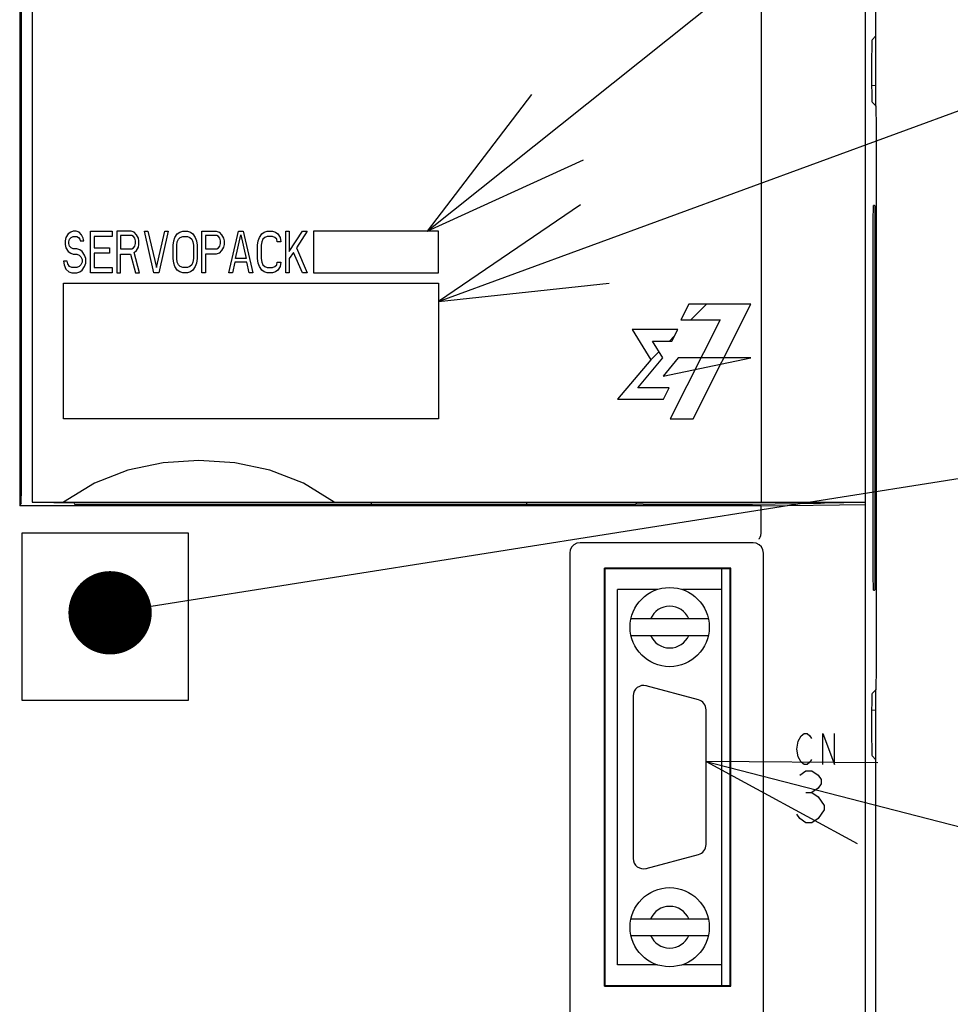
# Model space of a CAD drawing. Extents: x 129 to 1619, y 128 to 1105.
# Tile 16 of 27: x 964 to 1009, y 767 to 814. Entities that reach past the tile are written whole.
import ezdxf

# ---------------------------------------------------------------- set-up
doc = ezdxf.new("R2010")
doc.units = 0
doc.header["$LTSCALE"] = 92.4
for name, color, linetype in [('ALL_AXIS', 7, 'CONTINUOUS'), ('ALL_CURVE', 7, 'CONTINUOUS'), ('ALL_FEATURES', 7, 'CONTINUOUS'), ('ALL_NOTE', 7, 'CONTINUOUS')]:
    doc.layers.add(name, color=color, linetype=linetype)

msp = doc.modelspace()

# ---------------------------------------------------------------- linework, layer by layer
at = {"layer": 'ALL_AXIS', "color": 7, "linetype": 'CONTINUOUS'}
for p, q in [((1005, 813.367), (1004.816, 813.183)), ((1004.5, 660.3), (1004.5, 790.888)), ((997.6, 767.8), (997.6, 787.8)), ((994.492, 786.8), (992.6, 786.8)), ((997.6, 786.8), (995.708, 786.8)), ((996.479, 781.513), (993.979, 782.183)), ((993.35, 781.7), (993.35, 773.9)), ((996.85, 774.57), (996.85, 781.03)), ((1005, 778.633), (1004.816, 778.817)), ((993.979, 773.417), (996.479, 774.087)), ((994.492, 768.8), (992.6, 768.8)), ((997.6, 768.8), (995.708, 768.8))]:
    msp.add_line(p, q, dxfattribs=at)
for points in [[(1004.816, 813.183), (1004.811, 813.146), (1004.806, 813.046), (1004.801, 812.888), (1004.797, 812.678), (1004.794, 812.426), (1004.792, 812.142), (1004.791, 811.839), (1004.791, 811.528), (1004.792, 811.225), (1004.794, 810.941), (1004.797, 810.689), (1004.801, 810.479), (1004.806, 810.321), (1004.811, 810.221), (1004.816, 810.184)], [(1004.816, 781.816), (1004.811, 781.779), (1004.806, 781.679), (1004.801, 781.521), (1004.797, 781.311), (1004.794, 781.059), (1004.792, 780.775), (1004.791, 780.472), (1004.791, 780.161), (1004.792, 779.858), (1004.794, 779.574), (1004.797, 779.322), (1004.801, 779.112), (1004.806, 778.954), (1004.811, 778.854), (1004.816, 778.817)]]:
    msp.add_lwpolyline(points, dxfattribs=at)
for centre, start, end in [((993.85, 781.7), 75, 180), ((996.35, 781.03), 0, 75), ((996.35, 774.57), 285, 360), ((993.85, 773.9), 180, 285)]:
    msp.add_arc(centre, 0.5, start, end, dxfattribs=at)
at = {"layer": 'ALL_CURVE', "color": 4, "linetype": 'CONTINUOUS'}
for p, q in [((966.115, 803.702), (966.086, 803.532)), ((966.23, 803.872), (966.115, 803.702)), ((966.345, 803.957), (966.23, 803.872)), ((966.287, 803.617), (966.374, 803.702)), ((966.46, 804), (966.345, 803.957)), ((966.374, 803.702), (966.46, 803.745)), ((966.604, 804), (966.46, 804)), ((966.46, 803.745), (966.633, 803.745)), ((966.748, 803.957), (966.604, 804)), ((966.633, 803.745), (966.719, 803.702)), ((966.719, 803.702), (966.776, 803.617)), ((966.862, 803.83), (966.748, 803.957)), ((966.949, 803.66), (966.862, 803.83)), ((966.977, 803.532), (966.949, 803.66)), ((967.294, 802), (967.294, 804)), ((967.294, 804), (968.329, 804)), ((967.466, 803.745), (967.466, 803.191)), ((968.329, 803.745), (967.466, 803.745)), ((968.329, 804), (968.329, 803.745)), ((968.559, 804), (968.559, 802)), ((969.249, 804), (968.559, 804)), ((968.731, 803.787), (968.731, 803.149)), ((969.278, 803.787), (968.731, 803.787)), ((969.392, 803.957), (969.249, 804)), ((969.364, 803.745), (969.278, 803.787)), ((969.421, 803.66), (969.364, 803.745)), ((969.508, 803.83), (969.392, 803.957)), ((969.45, 803.532), (969.421, 803.66)), ((969.594, 803.66), (969.508, 803.83)), ((969.622, 803.532), (969.594, 803.66)), ((970.341, 802), (969.881, 804)), ((969.881, 804), (970.054, 804)), ((970.054, 804), (970.456, 802.255)), ((970.456, 802.255), (970.859, 804)), ((971.031, 804), (970.571, 802)), ((970.859, 804), (971.031, 804)), ((971.29, 803.532), (971.347, 803.702)), ((971.347, 803.702), (971.462, 803.872)), ((971.462, 803.872), (971.577, 803.957)), ((971.52, 803.617), (971.606, 803.702)), ((971.577, 803.957), (971.721, 804)), ((971.606, 803.702), (971.721, 803.745)), ((971.721, 804), (971.951, 804)), ((971.721, 803.745), (971.951, 803.745)), ((971.951, 804), (972.095, 803.957)), ((971.951, 803.745), (972.066, 803.702)), ((972.066, 803.702), (972.153, 803.617)), ((972.095, 803.957), (972.21, 803.872)), ((972.21, 803.872), (972.325, 803.702)), ((972.325, 803.702), (972.383, 803.532)), ((972.641, 802), (972.641, 804)), ((972.641, 804), (973.331, 804)), ((972.814, 803.787), (972.814, 803.149)), ((973.36, 803.787), (972.814, 803.787)), ((973.331, 804), (973.475, 803.957)), ((973.446, 803.745), (973.36, 803.787)), ((973.504, 803.66), (973.446, 803.745)), ((973.475, 803.957), (973.59, 803.83)), ((973.533, 803.532), (973.504, 803.66)), ((973.59, 803.83), (973.676, 803.66)), ((973.676, 803.66), (973.705, 803.532)), ((973.935, 802), (974.395, 804)), ((974.251, 802.681), (974.51, 803.83)), ((974.395, 804), (974.625, 804)), ((974.51, 803.83), (974.769, 802.681)), ((974.625, 804), (975.085, 802)), ((975.344, 803.532), (975.401, 803.702)), ((975.401, 803.702), (975.516, 803.872)), ((975.516, 803.872), (975.631, 803.957)), ((975.66, 803.702), (975.574, 803.617)), ((975.631, 803.957), (975.775, 804)), ((975.775, 803.745), (975.66, 803.702)), ((975.775, 804), (976.034, 804)), ((976.034, 803.745), (975.775, 803.745)), ((976.034, 804), (976.178, 803.957)), ((976.149, 803.702), (976.034, 803.745)), ((976.235, 803.617), (976.149, 803.702)), ((976.178, 803.957), (976.293, 803.872)), ((976.293, 803.872), (976.407, 803.702)), ((976.407, 803.702), (976.436, 803.489)), ((976.666, 802), (976.666, 804)), ((976.666, 804), (976.839, 804)), ((976.839, 803.021), (977.471, 804)), ((976.839, 804), (976.839, 803.021)), ((977.701, 804), (977.184, 803.191)), ((977.471, 804), (977.701, 804)), ((978, 804), (978, 802)), ((984, 804), (978, 804)), ((984, 802), (984, 804)), ((966.086, 803.532), (966.086, 803.362)), ((966.086, 803.362), (966.115, 803.191)), ((966.115, 803.191), (966.23, 803.021)), ((966.259, 803.489), (966.287, 803.617)), ((966.259, 803.404), (966.259, 803.489)), ((966.287, 803.277), (966.259, 803.404)), ((966.374, 803.191), (966.287, 803.277)), ((966.46, 803.149), (966.374, 803.191)), ((966.776, 803.617), (966.805, 803.532)), ((966.805, 803.532), (966.977, 803.532)), ((967.466, 803.191), (968.214, 803.191)), ((968.214, 803.191), (968.214, 802.936)), ((969.278, 803.149), (969.364, 803.191)), ((969.364, 803.191), (969.421, 803.277)), ((969.421, 803.277), (969.45, 803.404)), ((969.45, 803.404), (969.45, 803.532)), ((969.508, 803.064), (969.594, 803.234)), ((969.594, 803.234), (969.622, 803.362)), ((969.622, 803.362), (969.622, 803.532)), ((971.261, 803.319), (971.29, 803.532)), ((971.261, 802.681), (971.261, 803.319)), ((971.434, 803.319), (971.462, 803.489)), ((971.434, 802.681), (971.434, 803.319)), ((971.462, 803.489), (971.52, 803.617)), ((972.153, 803.617), (972.21, 803.489)), ((972.21, 803.489), (972.239, 803.319)), ((972.239, 803.319), (972.239, 802.681)), ((972.383, 803.532), (972.411, 803.319)), ((972.411, 803.319), (972.411, 802.681)), ((973.36, 803.149), (973.446, 803.191)), ((973.446, 803.191), (973.504, 803.277)), ((973.504, 803.277), (973.533, 803.404)), ((973.533, 803.404), (973.533, 803.532)), ((973.676, 803.234), (973.59, 803.064)), ((973.705, 803.362), (973.676, 803.234)), ((973.705, 803.532), (973.705, 803.362)), ((975.315, 803.319), (975.344, 803.532)), ((975.315, 802.681), (975.315, 803.319)), ((975.516, 803.489), (975.487, 803.319)), ((975.487, 803.319), (975.487, 802.681)), ((975.574, 803.617), (975.516, 803.489)), ((976.264, 803.489), (976.235, 803.617)), ((976.436, 803.489), (976.264, 803.489)), ((977.184, 803.191), (977.701, 802)), ((966.23, 803.021), (966.345, 802.936)), ((966.345, 802.936), (966.46, 802.894)), ((966.633, 803.149), (966.46, 803.149)), ((966.46, 802.894), (966.633, 802.894)), ((966.776, 803.106), (966.633, 803.149)), ((966.633, 802.894), (966.748, 802.851)), ((966.748, 802.851), (966.834, 802.766)), ((966.891, 803.021), (966.776, 803.106)), ((966.834, 802.766), (966.891, 802.638)), ((967.006, 802.851), (966.891, 803.021)), ((967.064, 802.681), (967.006, 802.851)), ((967.466, 802.936), (967.466, 802.255)), ((968.214, 802.936), (967.466, 802.936)), ((968.731, 803.149), (969.278, 803.149)), ((968.731, 802), (968.731, 802.894)), ((968.731, 802.894), (969.22, 802.894)), ((969.22, 802.894), (969.45, 802)), ((969.392, 802.979), (969.508, 803.064)), ((969.651, 802), (969.392, 802.979)), ((972.814, 803.149), (973.36, 803.149)), ((972.814, 802.894), (972.814, 802)), ((973.331, 802.894), (972.814, 802.894)), ((973.475, 802.936), (973.331, 802.894)), ((973.59, 803.064), (973.475, 802.936)), ((977.04, 802.979), (976.839, 802.681)), ((977.471, 802), (977.04, 802.979)), ((966, 802.553), (966.029, 802.383)), ((966.173, 802.553), (966, 802.553)), ((966.029, 802.383), (966.115, 802.17)), ((966.201, 802.426), (966.173, 802.553)), ((966.287, 802.298), (966.201, 802.426)), ((966.402, 802.255), (966.287, 802.298)), ((966.633, 802.255), (966.402, 802.255)), ((966.748, 802.298), (966.633, 802.255)), ((966.834, 802.383), (966.748, 802.298)), ((966.891, 802.511), (966.834, 802.383)), ((966.891, 802.638), (966.891, 802.511)), ((966.891, 802.128), (967.006, 802.298)), ((967.006, 802.298), (967.064, 802.468)), ((967.064, 802.468), (967.064, 802.681)), ((967.466, 802.255), (968.329, 802.255)), ((968.329, 802.255), (968.329, 802)), ((971.29, 802.468), (971.261, 802.681)), ((971.347, 802.298), (971.29, 802.468)), ((971.462, 802.128), (971.347, 802.298)), ((971.462, 802.511), (971.434, 802.681)), ((971.52, 802.383), (971.462, 802.511)), ((971.606, 802.298), (971.52, 802.383)), ((971.721, 802.255), (971.606, 802.298)), ((971.951, 802.255), (971.721, 802.255)), ((972.066, 802.298), (971.951, 802.255)), ((972.153, 802.383), (972.066, 802.298)), ((972.21, 802.511), (972.153, 802.383)), ((972.239, 802.681), (972.21, 802.511)), ((972.325, 802.298), (972.21, 802.128)), ((972.383, 802.468), (972.325, 802.298)), ((972.411, 802.681), (972.383, 802.468)), ((974.223, 802.511), (974.107, 802)), ((974.798, 802.511), (974.223, 802.511)), ((974.769, 802.681), (974.251, 802.681)), ((974.913, 802), (974.798, 802.511)), ((975.344, 802.468), (975.315, 802.681)), ((975.401, 802.298), (975.344, 802.468)), ((975.516, 802.128), (975.401, 802.298)), ((975.487, 802.681), (975.516, 802.511)), ((975.516, 802.511), (975.574, 802.383)), ((975.574, 802.383), (975.66, 802.298)), ((975.66, 802.298), (975.775, 802.255)), ((975.775, 802.255), (976.034, 802.255)), ((976.034, 802.255), (976.149, 802.298)), ((976.149, 802.298), (976.235, 802.383)), ((976.235, 802.383), (976.264, 802.511)), ((976.264, 802.511), (976.436, 802.511)), ((976.407, 802.298), (976.293, 802.128)), ((976.436, 802.511), (976.407, 802.298)), ((976.839, 802.681), (976.839, 802)), ((966.115, 802.17), (966.259, 802.043)), ((966.259, 802.043), (966.402, 802)), ((966.402, 802), (966.633, 802)), ((966.633, 802), (966.776, 802.043)), ((966.776, 802.043), (966.891, 802.128)), ((968.329, 802), (967.294, 802)), ((968.559, 802), (968.731, 802)), ((969.45, 802), (969.651, 802)), ((970.571, 802), (970.341, 802)), ((971.577, 802.043), (971.462, 802.128)), ((971.721, 802), (971.577, 802.043)), ((971.951, 802), (971.721, 802)), ((972.095, 802.043), (971.951, 802)), ((972.21, 802.128), (972.095, 802.043)), ((972.814, 802), (972.641, 802)), ((974.107, 802), (973.935, 802)), ((975.085, 802), (974.913, 802)), ((975.631, 802.043), (975.516, 802.128)), ((975.775, 802), (975.631, 802.043)), ((976.034, 802), (975.775, 802)), ((976.178, 802.043), (976.034, 802)), ((976.293, 802.128), (976.178, 802.043)), ((976.839, 802), (976.666, 802)), ((977.701, 802), (977.471, 802)), ((978, 802), (984, 802)), ((966, 795), (966, 801.5)), ((966, 801.5), (984, 801.5)), ((984, 801.5), (984, 795)), ((996.014, 800.5), (995.633, 799.74)), ((999, 800.5), (996.014, 800.5)), ((996.223, 795), (999, 800.5)), ((997.523, 799.74), (995.126, 795)), ((995.633, 799.74), (997.523, 799.74)), ((995.484, 799.272), (993.292, 799.272)), ((993.292, 799.272), (994.188, 797.819)), ((995.207, 798.725), (995.484, 799.272)), ((994.276, 798.725), (995.207, 798.725)), ((994.775, 797.916), (994.276, 798.725)), ((994.188, 797.819), (992.599, 795.935)), ((993.569, 796.483), (994.775, 797.916)), ((995.51, 797.916), (994.787, 797.047)), ((994.787, 797.047), (999, 797.916)), ((999, 797.916), (995.51, 797.916)), ((995.083, 796.483), (993.569, 796.483)), ((994.805, 795.935), (995.083, 796.483)), ((992.599, 795.935), (994.805, 795.935)), ((984, 795), (966, 795)), ((995.126, 795), (996.223, 795)), ((1001.275, 779.525), (1001.414, 779.775)), ((1001.414, 779.775), (1001.553, 779.9)), ((1001.553, 779.9), (1001.693, 779.9)), ((1001.693, 779.9), (1001.832, 779.775)), ((1001.832, 779.775), (1001.902, 779.65)), ((1002.459, 778.4), (1002.459, 779.9)), ((1002.459, 779.9), (1003.016, 778.4)), ((1003.016, 778.4), (1003.016, 779.9)), ((1001.205, 779.15), (1001.275, 779.525)), ((1001.275, 778.775), (1001.205, 779.15)), ((1001.414, 778.525), (1001.275, 778.775)), ((1001.902, 778.65), (1001.832, 778.525)), ((1001.553, 778.4), (1001.414, 778.525)), ((1001.693, 778.4), (1001.553, 778.4)), ((1001.832, 778.525), (1001.693, 778.4)), ((1001.35, 777.892), (1001.64, 778.1)), ((1001.64, 778.1), (1001.931, 778.1)), ((1001.931, 778.1), (1002.221, 777.892)), ((1002.221, 777.892), (1002.366, 777.683)), ((1002.366, 777.683), (1002.366, 777.475)), ((1002.221, 777.267), (1001.931, 777.058)), ((1002.366, 777.475), (1002.221, 777.267)), ((1001.64, 777.058), (1001.931, 777.058)), ((1001.931, 777.058), (1002.221, 776.85)), ((1002.221, 776.85), (1002.511, 776.433)), ((1002.511, 776.433), (1002.511, 776.225)), ((1001.35, 775.808), (1001.205, 776.017)), ((1001.64, 775.6), (1001.35, 775.808)), ((1002.221, 775.808), (1001.931, 775.6)), ((1002.511, 776.225), (1002.221, 775.808)), ((1001.931, 775.6), (1001.64, 775.6))]:
    msp.add_line(p, q, dxfattribs=at)
at = {"layer": 'ALL_CURVE', "color": 2, "linetype": 'CONTINUOUS'}
for p, q in [((996.109, 799.74), (996.869, 800.5)), ((995.095, 798.725), (995.322, 798.953)), ((994.188, 797.819), (994.588, 798.219))]:
    msp.add_line(p, q, dxfattribs=at)
at = {"layer": 'ALL_FEATURES', "color": 7, "linetype": 'CONTINUOUS'}
for p, q in [((963.896, 821.195), (963.895, 790.818)), ((964.5, 821), (964.5, 791)), ((999.5, 821), (999.5, 791)), ((1004.5, 790.888), (1004.5, 821)), ((1005, 809.991), (1005, 821)), ((1004.794, 810.993), (1005, 811)), ((1005.009, 809.991), (1004.816, 810.184)), ((1005.026, 808.974), (1005.009, 809.991)), ((1005.026, 783.026), (1005.026, 808.974)), ((1004.938, 805.236), (1004.888, 805.236)), ((1004.95, 804.786), (1004.952, 804.44)), ((963.961, 790.949), (963.895, 790.818)), ((964.5, 791), (1004.5, 791)), ((965.54, 791), (965.542, 790.979)), ((965.542, 791), (965.542, 790.979)), ((965.542, 790.979), (966.5, 790.979)), ((966.5, 790.979), (966.5, 791)), ((966.504, 790.949), (966.535, 790.888)), ((993.477, 790.888), (966.535, 790.888)), ((980.774, 791), (980.776, 790.888)), ((988.226, 791), (988.224, 790.888)), ((993.477, 790.888), (993.5, 790.934)), ((993.5, 790.934), (993.5, 791)), ((993.525, 790.909), (993.5, 790.934)), ((993.825, 790.899), (999.037, 790.899)), ((999.5, 790.818), (1004.5, 790.888)), ((1002.533, 790.964), (1002.535, 790.985)), ((1002.535, 790.985), (1003.458, 790.979)), ((1003.458, 790.979), (1003.461, 791)), ((1003.458, 790.979), (1003.458, 791)), ((999.5, 790.818), (963.895, 790.818)), ((999.5, 789.533), (999.5, 790.818)), ((964, 789.5), (964, 781.5)), ((972, 789.5), (964, 789.5)), ((972, 781.5), (972, 789.5)), ((999.1, 789.05), (990.8, 789.05)), ((990.3, 788.55), (990.3, 756.5)), ((999.6, 756.5), (999.6, 788.55)), ((991.965, 767.765), (991.965, 787.835)), ((998.035, 787.835), (991.965, 787.835)), ((991.965, 787.835), (992, 787.8)), ((992, 767.8), (992, 787.8)), ((998, 787.8), (992, 787.8)), ((998.035, 787.835), (998, 787.8)), ((998, 767.8), (998, 787.8)), ((998.035, 767.765), (998.035, 787.835)), ((1004.875, 787.215), (1004.874, 787.562)), ((992.6, 768.8), (992.6, 786.8)), ((997.6, 768.8), (997.6, 786.8)), ((1004.888, 786.764), (1004.938, 786.764)), ((996.957, 785.4), (993.243, 785.4)), ((993.243, 784.6), (996.957, 784.6)), ((1005.009, 782.009), (1005.026, 783.026)), ((1005.009, 782.009), (1004.816, 781.816)), ((1005, 571.991), (1005, 782.009)), ((964, 781.5), (972, 781.5)), ((1005, 781), (1004.794, 781.007)), ((993.243, 771), (996.957, 771)), ((993.243, 770.2), (996.957, 770.2)), ((991.965, 767.765), (992, 767.8)), ((991.965, 767.765), (998.035, 767.765)), ((992, 767.8), (998, 767.8)), ((998.035, 767.765), (998, 767.8))]:
    msp.add_line(p, q, dxfattribs=at)
for points in [[(963.961, 790.949), (963.967, 791.012), (963.973, 791.167), (963.979, 791.407), (963.983, 791.714), (963.985, 792.069), (963.986, 816.972)], [(1004.874, 787.562), (1004.874, 804.616), (1004.875, 804.785), (1004.877, 804.936), (1004.879, 805.062), (1004.882, 805.157), (1004.885, 805.216), (1004.888, 805.236)], [(1004.938, 805.236), (1004.941, 805.216), (1004.944, 805.157), (1004.947, 805.063), (1004.949, 804.937), (1004.95, 804.786)], [(1004.952, 804.44), (1004.951, 787.382), (1004.95, 787.214), (1004.949, 787.063), (1004.947, 786.937), (1004.944, 786.843), (1004.941, 786.784), (1004.938, 786.764)], [(979, 791), (977.519, 791.899), (975.911, 792.527), (974.224, 792.887), (972.502, 793), (970.779, 792.887), (969.091, 792.527), (967.481, 791.899), (966, 791)], [(966.5, 790.979), (966.502, 790.959), (966.504, 790.949)], [(993.825, 790.899), (993.712, 790.899), (993.616, 790.902), (993.551, 790.905), (993.525, 790.909)], [(999.037, 790.899), (999.075, 790.899), (1002.344, 790.945)], [(1002.475, 790.948), (1002.417, 790.946), (1002.344, 790.945)], [(1002.533, 790.964), (1002.517, 790.953), (1002.475, 790.948)], [(999.385, 789.229), (999.41, 789.251), (999.44, 789.31), (999.471, 789.401), (999.498, 789.511)], [(999.498, 789.511), (999.499, 789.518), (999.5, 789.525), (999.5, 789.533)], [(990.8, 789.05), (990.645, 789.026), (990.506, 788.955), (990.395, 788.844), (990.324, 788.705), (990.3, 788.55)], [(999.6, 788.55), (999.576, 788.705), (999.505, 788.844), (999.394, 788.955), (999.255, 789.026), (999.1, 789.05)], [(1004.888, 786.764), (1004.885, 786.784), (1004.882, 786.843), (1004.879, 786.938), (1004.877, 787.064), (1004.875, 787.215)]]:
    msp.add_lwpolyline(points, dxfattribs=at)
for centre in [(995.1, 785), (995.1, 770.6)]:
    msp.add_circle(centre, 1.9, dxfattribs=at)
for centre, start, end in [((995.1, 785), 23.5782, 156.4218), ((995.1, 785), 203.5782, 336.4218), ((995.1, 770.6), 23.5782, 156.4218), ((995.1, 770.6), 203.5782, 336.4218)]:
    msp.add_arc(centre, 1, start, end, dxfattribs=at)
at = {"layer": 'ALL_NOTE', "color": 2, "linetype": 'CONTINUOUS'}
for p, q in [((983.465, 804), (1034.5, 844.724)), ((984, 800.629), (1034.5, 819.122)), ((970.21, 785.999), (1034.5, 796.179)), ((996.85, 778.557), (1034.5, 768.837))]:
    msp.add_line(p, q, dxfattribs=at)
for points in [[(988.471, 810.553), (983.465, 804), (990.966, 807.427)], [(990.824, 805.258), (984, 800.629), (992.2, 801.502)], [(1005.096, 778.493), (996.85, 778.557), (1004.096, 774.62)]]:
    msp.add_lwpolyline(points, dxfattribs=at)
at = {"layer": 'ALL_NOTE', "color": 2, "linetype": 'CONTINUOUS', "const_width": 2}
msp.add_lwpolyline([(967.235, 785.686, 1), (969.235, 785.686, 1)], format="xyb", close=True, dxfattribs=at)

doc.saveas('drawing.dxf')
